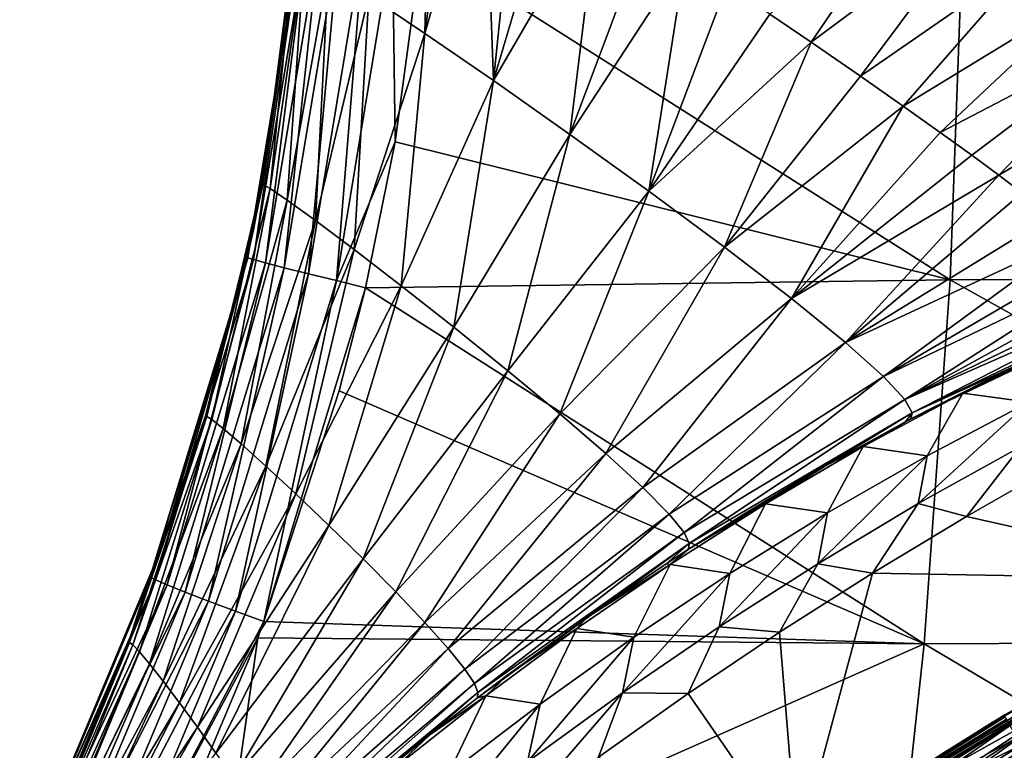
# Model space of a CAD drawing. Header units: metres. Extents: x -109 to 109, y -19 to 107.
# Tile 129 of 256: x -17 to -12, y 40 to 44. Entities that reach past the tile are written whole.
import ezdxf

# ---------------------------------------------------------------- set-up
doc = ezdxf.new("R2010")
doc.units = ezdxf.units.M
doc.layers.add('solid_21_412_310_XXX', color=7, linetype='CONTINUOUS')

msp = doc.modelspace()

# ---------------------------------------------------------------- linework, layer by layer
at = {"layer": 'solid_21_412_310_XXX'}
for points in [[(-15.291954, 43.944187, -68.050545), (-14.997556, 43.745083, -67.437431), (-14.96699, 45.022179, -67.797585)], [(-14.997556, 43.745083, -67.437431), (-14.837162, 44.938744, -67.604195), (-14.96699, 45.022179, -67.797585)], [(-14.997556, 43.745083, -67.437431), (-14.685732, 44.841045, -67.395721), (-14.837162, 44.938744, -67.604195)], [(-14.997556, 43.745083, -67.437431), (-14.637342, 43.496651, -66.804382), (-14.685732, 44.841045, -67.395721)], [(-14.637342, 43.496651, -66.804382), (-14.510669, 44.727566, -67.171143), (-14.685732, 44.841045, -67.395721)], [(-14.637342, 43.496651, -66.804382), (-14.310539, 44.597126, -66.929695), (-14.510669, 44.727566, -67.171143)], [(-14.637342, 43.496651, -66.804382), (-14.08472, 44.449039, -66.670509), (-14.310539, 44.597126, -66.929695)], [(-13.18221, 43.8465, -65.680847), (-12.965136, 43.69846, -65.436249), (-12.378187, 44.562248, -65.740585)], [(-12.965136, 43.69846, -65.436249), (-12.078948, 44.3582, -65.484505), (-12.378187, 44.562248, -65.740585)], [(-14.637342, 43.496651, -66.804382), (-14.235231, 43.213844, -66.155693), (-14.08472, 44.449039, -66.670509)], [(-14.235231, 43.213844, -66.155693), (-13.83329, 44.283005, -66.391907), (-14.08472, 44.449039, -66.670509)], [(-12.965136, 43.69846, -65.436249), (-12.706258, 43.519833, -65.131866), (-12.078948, 44.3582, -65.484505)], [(-12.706258, 43.519833, -65.131866), (-11.787215, 44.157234, -65.215622), (-12.078948, 44.3582, -65.484505)], [(-15.930315, 42.579662, -72.46035), (-15.897853, 42.72084, -72.463684), (-15.645329, 44.283634, -72.649612)], [(-15.928715, 42.564911, -72.619194), (-15.930315, 42.579662, -72.46035), (-15.645329, 44.283634, -72.649612)], [(-15.900296, 42.555218, -72.7724), (-15.928715, 42.564911, -72.619194), (-15.645329, 44.283634, -72.649612)], [(-15.900296, 42.555218, -72.7724), (-15.645329, 44.283634, -72.649612), (-15.614621, 44.279728, -72.801491)], [(-15.836658, 42.537479, -72.909805), (-15.900296, 42.555218, -72.7724), (-15.614621, 44.279728, -72.801491)], [(-15.897853, 42.72084, -72.463684), (-15.661481, 44.187164, -72.49028), (-15.645329, 44.283634, -72.649612)], [(-15.836658, 42.537479, -72.909805), (-15.614621, 44.279728, -72.801491), (-15.548676, 44.27269, -72.937271)], [(-15.737831, 42.511917, -73.020737), (-15.836658, 42.537479, -72.909805), (-15.548676, 44.27269, -72.937271)], [(-15.737831, 42.511917, -73.020737), (-15.548676, 44.27269, -72.937271), (-15.447463, 44.262589, -73.046577)], [(-15.609902, 42.480118, -73.097435), (-15.737831, 42.511917, -73.020737), (-15.447463, 44.262589, -73.046577)], [(-15.609902, 42.480118, -73.097435), (-15.447463, 44.262589, -73.046577), (-15.317032, 44.250034, -73.122009)], [(-15.463743, 42.444668, -73.139473), (-15.609902, 42.480118, -73.097435), (-15.317032, 44.250034, -73.122009)], [(-15.463743, 42.444668, -73.139473), (-15.317032, 44.250034, -73.122009), (-15.168237, 44.236027, -73.163399)], [(-12.166553, 44.278259, -73.395454), (-12.234282, 42.449509, -73.387718), (-15.013668, 44.213524, -73.181114)], [(-14.235231, 43.213844, -66.155693), (-13.627346, 44.146019, -66.16758), (-13.83329, 44.283005, -66.391907)], [(-8.744271, 42.462906, -73.587021), (-12.234282, 42.449509, -73.387718), (-12.166553, 44.278259, -73.395454)], [(-8.696971, 44.285915, -73.596016), (-8.744271, 42.462906, -73.587021), (-12.166553, 44.278259, -73.395454)], [(-15.850465, 42.950665, -69.637817), (-15.683421, 44.194294, -69.670761), (-15.688439, 44.192966, -70.074135)], [(-15.850465, 42.950665, -69.637817), (-15.812098, 42.929443, -69.161003), (-15.683421, 44.194294, -69.670761)], [(-15.850465, 42.950665, -69.637817), (-15.688439, 44.192966, -70.074135), (-15.728223, 43.79253, -70.066383)], [(-15.812098, 42.929443, -69.161003), (-15.631764, 44.165249, -69.182594), (-15.683421, 44.194294, -69.670761)], [(-15.728223, 43.79253, -70.066383), (-15.688439, 44.192966, -70.074135), (-15.661481, 44.187164, -72.49028)], [(-15.463743, 42.444668, -73.139473), (-15.168237, 44.236027, -73.163399), (-15.15362, 43.173962, -73.170021)], [(-15.15362, 43.173962, -73.170021), (-15.168237, 44.236027, -73.163399), (-15.013668, 44.213524, -73.181114)], [(-12.234282, 42.449509, -73.387718), (-15.15362, 43.173962, -73.170021), (-15.013668, 44.213524, -73.181114)], [(-15.728223, 43.79253, -70.066383), (-15.661481, 44.187164, -72.49028), (-15.897853, 42.72084, -72.463684)], [(-15.812098, 42.929443, -69.161003), (-15.722344, 42.868378, -68.628677), (-15.631764, 44.165249, -69.182594)], [(-15.722344, 42.868378, -68.628677), (-15.504784, 44.084717, -68.636322), (-15.631764, 44.165249, -69.182594)], [(-14.235231, 43.213844, -66.155693), (-13.81997, 42.915199, -65.49424), (-13.627346, 44.146019, -66.16758)], [(-13.81997, 42.915199, -65.49424), (-13.409612, 44.000141, -65.930862), (-13.627346, 44.146019, -66.16758)], [(-12.706258, 43.519833, -65.131866), (-12.481164, 43.362278, -64.850449), (-11.787215, 44.157234, -65.215622)], [(-12.481164, 43.362278, -64.850449), (-11.505274, 43.960884, -64.931694), (-11.787215, 44.157234, -65.215622)], [(-15.722344, 42.868378, -68.628677), (-15.57423, 42.760983, -68.049545), (-15.504784, 44.084717, -68.636322)], [(-15.57423, 42.760983, -68.049545), (-15.291954, 43.944187, -68.050545), (-15.504784, 44.084717, -68.636322)], [(-13.81997, 42.915199, -65.49424), (-13.18221, 43.8465, -65.680847), (-13.409612, 44.000141, -65.930862)], [(-15.57423, 42.760983, -68.049545), (-15.37077, 42.608376, -67.432182), (-15.291954, 43.944187, -68.050545)], [(-15.37077, 42.608376, -67.432182), (-14.997556, 43.745083, -67.437431), (-15.291954, 43.944187, -68.050545)], [(-12.481164, 43.362278, -64.850449), (-12.287076, 43.224388, -64.589897), (-11.505274, 43.960884, -64.931694)], [(-12.287076, 43.224388, -64.589897), (-11.235489, 43.770767, -64.630394), (-11.505274, 43.960884, -64.931694)], [(-13.81997, 42.915199, -65.49424), (-12.965136, 43.69846, -65.436249), (-13.18221, 43.8465, -65.680847)], [(-15.854294, 42.96067, -70.050423), (-15.728223, 43.79253, -70.066383), (-15.897853, 42.72084, -72.463684)], [(-15.850465, 42.950665, -69.637817), (-15.728223, 43.79253, -70.066383), (-15.854294, 42.96067, -70.050423)], [(-15.37077, 42.608376, -67.432182), (-15.122723, 42.417667, -66.785225), (-14.997556, 43.745083, -67.437431)], [(-15.122723, 42.417667, -66.785225), (-14.637342, 43.496651, -66.804382), (-14.997556, 43.745083, -67.437431)], [(-12.287076, 43.224388, -64.589897), (-12.120872, 43.104397, -64.348633), (-11.235489, 43.770767, -64.630394)], [(-12.120872, 43.104397, -64.348633), (-11.978281, 42.999664, -64.123779), (-11.235489, 43.770767, -64.630394)], [(-11.978281, 42.999664, -64.123779), (-10.98093, 43.589035, -64.309959), (-11.235489, 43.770767, -64.630394)], [(-13.81997, 42.915199, -65.49424), (-13.421824, 42.620743, -64.823135), (-12.965136, 43.69846, -65.436249)], [(-13.421824, 42.620743, -64.823135), (-12.706258, 43.519833, -65.131866), (-12.965136, 43.69846, -65.436249)], [(-11.978281, 42.999664, -64.123779), (-11.854771, 42.907223, -63.911083), (-10.98093, 43.589035, -64.309959)], [(-13.421824, 42.620743, -64.823135), (-12.481164, 43.362278, -64.850449), (-12.706258, 43.519833, -65.131866)], [(-15.122723, 42.417667, -66.785225), (-14.846358, 42.200325, -66.117538), (-14.637342, 43.496651, -66.804382)], [(-14.846358, 42.200325, -66.117538), (-14.235231, 43.213844, -66.155693), (-14.637342, 43.496651, -66.804382)], [(-13.421824, 42.620743, -64.823135), (-13.069246, 42.349865, -64.147377), (-12.481164, 43.362278, -64.850449)], [(-13.069246, 42.349865, -64.147377), (-12.287076, 43.224388, -64.589897), (-12.481164, 43.362278, -64.850449)], [(-14.846358, 42.200325, -66.117538), (-14.561212, 41.970547, -65.43837), (-14.235231, 43.213844, -66.155693)], [(-14.561212, 41.970547, -65.43837), (-13.81997, 42.915199, -65.49424), (-14.235231, 43.213844, -66.155693)], [(-13.069246, 42.349865, -64.147377), (-12.120872, 43.104397, -64.348633), (-12.287076, 43.224388, -64.589897)], [(-15.310138, 42.407288, -73.157349), (-15.463743, 42.444668, -73.139473), (-15.15362, 43.173962, -73.170021)], [(-12.234282, 42.449509, -73.387718), (-15.310138, 42.407288, -73.157349), (-15.15362, 43.173962, -73.170021)], [(-13.069246, 42.349865, -64.147377), (-11.978281, 42.999664, -64.123779), (-12.120872, 43.104397, -64.348633)], [(-16.146042, 41.730053, -69.599571), (-15.854294, 42.96067, -70.050423), (-15.874352, 42.85664, -70.048477)], [(-16.146042, 41.730053, -69.599571), (-15.850465, 42.950665, -69.637817), (-15.854294, 42.96067, -70.050423)], [(-16.146042, 41.730053, -69.599571), (-16.118731, 41.714085, -69.123619), (-15.850465, 42.950665, -69.637817)], [(-16.118731, 41.714085, -69.123619), (-15.812098, 42.929443, -69.161003), (-15.850465, 42.950665, -69.637817)], [(-15.874352, 42.85664, -70.048477), (-15.854294, 42.96067, -70.050423), (-15.897853, 42.72084, -72.463684)], [(-13.069246, 42.349865, -64.147377), (-12.785566, 42.119202, -63.475552), (-11.978281, 42.999664, -64.123779)], [(-12.785566, 42.119202, -63.475552), (-11.854771, 42.907223, -63.911083), (-11.978281, 42.999664, -64.123779)], [(-16.118731, 41.714085, -69.123619), (-16.059509, 41.667477, -68.597916), (-15.812098, 42.929443, -69.161003)], [(-16.059509, 41.667477, -68.597916), (-15.722344, 42.868378, -68.628677), (-15.812098, 42.929443, -69.161003)], [(-14.561212, 41.970547, -65.43837), (-14.287846, 41.743652, -64.757492), (-13.81997, 42.915199, -65.49424)], [(-14.287846, 41.743652, -64.757492), (-13.421824, 42.620743, -64.823135), (-13.81997, 42.915199, -65.49424)], [(-12.785566, 42.119202, -63.475552), (-11.697564, 42.786449, -63.606945), (-11.854771, 42.907223, -63.911083)], [(-16.150043, 41.73793, -70.028214), (-15.874352, 42.85664, -70.048477), (-15.930315, 42.579662, -72.46035)], [(-16.146042, 41.730053, -69.599571), (-15.874352, 42.85664, -70.048477), (-16.150043, 41.73793, -70.028214)], [(-16.059509, 41.667477, -68.597916), (-15.964144, 41.585358, -68.02459), (-15.722344, 42.868378, -68.628677)], [(-15.964144, 41.585358, -68.02459), (-15.57423, 42.760983, -68.049545), (-15.722344, 42.868378, -68.628677)], [(-15.874352, 42.85664, -70.048477), (-15.897853, 42.72084, -72.463684), (-15.930315, 42.579662, -72.46035)], [(-15.964144, 41.585358, -68.02459), (-15.834564, 41.468639, -67.409424), (-15.57423, 42.760983, -68.049545)], [(-15.834564, 41.468639, -67.409424), (-15.37077, 42.608376, -67.432182), (-15.57423, 42.760983, -68.049545)], [(-12.785566, 42.119202, -63.475552), (-11.568384, 42.683582, -63.315701), (-11.697564, 42.786449, -63.606945)], [(-12.785566, 42.119202, -63.475552), (-12.585659, 41.940525, -62.821461), (-11.568384, 42.683582, -63.315701)], [(-12.585659, 41.940525, -62.821461), (-11.462622, 42.595604, -63.032528), (-11.568384, 42.683582, -63.315701)], [(-15.834564, 41.468639, -67.409424), (-15.677482, 41.322781, -66.761131), (-15.37077, 42.608376, -67.432182)], [(-15.677482, 41.322781, -66.761131), (-15.122723, 42.417667, -66.785225), (-15.37077, 42.608376, -67.432182)], [(-14.287846, 41.743652, -64.757492), (-14.045608, 41.534435, -64.085411), (-13.421824, 42.620743, -64.823135)], [(-14.045608, 41.534435, -64.085411), (-13.069246, 42.349865, -64.147377), (-13.421824, 42.620743, -64.823135)], [(-12.585659, 41.940525, -62.821461), (-11.377606, 42.520695, -62.755253), (-11.462622, 42.595604, -63.032528)], [(-16.441132, 40.885181, -72.571411), (-16.430607, 40.926029, -72.412766), (-15.928715, 42.564911, -72.619194)], [(-16.415096, 40.870903, -72.72554), (-16.441132, 40.885181, -72.571411), (-15.928715, 42.564911, -72.619194)], [(-16.430607, 40.926029, -72.412766), (-16.343693, 41.169876, -72.4207), (-15.928715, 42.564911, -72.619194)], [(-16.415096, 40.870903, -72.72554), (-15.928715, 42.564911, -72.619194), (-15.900296, 42.555218, -72.7724)], [(-16.354511, 40.844406, -72.864014), (-16.415096, 40.870903, -72.72554), (-15.900296, 42.555218, -72.7724)], [(-16.354511, 40.844406, -72.864014), (-15.900296, 42.555218, -72.7724), (-15.836658, 42.537479, -72.909805)], [(-16.25942, 40.806046, -72.975937), (-16.354511, 40.844406, -72.864014), (-15.836658, 42.537479, -72.909805)], [(-16.343693, 41.169876, -72.4207), (-15.930315, 42.579662, -72.46035), (-15.928715, 42.564911, -72.619194)], [(-16.150043, 41.73793, -70.028214), (-15.930315, 42.579662, -72.46035), (-16.343693, 41.169876, -72.4207)], [(-16.25942, 40.806046, -72.975937), (-15.836658, 42.537479, -72.909805), (-15.737831, 42.511917, -73.020737)], [(-16.135803, 40.758255, -73.053291), (-16.25942, 40.806046, -72.975937), (-15.737831, 42.511917, -73.020737)], [(-16.135803, 40.758255, -73.053291), (-15.737831, 42.511917, -73.020737), (-15.609902, 42.480118, -73.097435)], [(-12.585659, 41.940525, -62.821461), (-12.472627, 41.818638, -62.205818), (-11.377606, 42.520695, -62.755253)], [(-12.472627, 41.818638, -62.205818), (-11.311996, 42.458157, -62.484341), (-11.377606, 42.520695, -62.755253)], [(-15.994329, 40.704975, -73.095505), (-16.135803, 40.758255, -73.053291), (-15.609902, 42.480118, -73.097435)], [(-15.994329, 40.704975, -73.095505), (-15.609902, 42.480118, -73.097435), (-15.463743, 42.444668, -73.139473)], [(-15.844605, 40.65062, -73.113274), (-15.994329, 40.704975, -73.095505), (-15.463743, 42.444668, -73.139473)], [(-15.844605, 40.65062, -73.113274), (-15.463743, 42.444668, -73.139473), (-15.310138, 42.407288, -73.157349)], [(-12.234282, 42.449509, -73.387718), (-12.371489, 40.533497, -73.373886), (-15.310138, 42.407288, -73.157349)], [(-12.472627, 41.818638, -62.205818), (-11.264183, 42.406696, -62.219448), (-11.311996, 42.458157, -62.484341)], [(-8.83966, 40.549294, -73.57373), (-12.371489, 40.533497, -73.373886), (-12.234282, 42.449509, -73.387718)], [(-8.744271, 42.462906, -73.587021), (-8.83966, 40.549294, -73.57373), (-12.234282, 42.449509, -73.387718)], [(-15.844605, 40.65062, -73.113274), (-15.310138, 42.407288, -73.157349), (-15.448932, 41.865139, -73.145988)], [(-15.677482, 41.322781, -66.761131), (-15.503009, 41.15654, -66.090576), (-15.122723, 42.417667, -66.785225)], [(-15.503009, 41.15654, -66.090576), (-14.846358, 42.200325, -66.117538), (-15.122723, 42.417667, -66.785225)], [(-12.371489, 40.533497, -73.373886), (-15.448932, 41.865139, -73.145988), (-15.310138, 42.407288, -73.157349)], [(-12.472627, 41.818638, -62.205818), (-11.232021, 42.363953, -61.950253), (-11.264183, 42.406696, -62.219448)], [(-14.045608, 41.534435, -64.085411), (-13.850391, 41.355568, -63.433479), (-13.069246, 42.349865, -64.147377)], [(-13.850391, 41.355568, -63.433479), (-12.785566, 42.119202, -63.475552), (-13.069246, 42.349865, -64.147377)], [(-12.472627, 41.818638, -62.205818), (-12.434478, 41.749245, -61.657898), (-11.232021, 42.363953, -61.950253)], [(-12.434478, 41.749245, -61.657898), (-11.21463, 42.328941, -61.665184), (-11.232021, 42.363953, -61.950253)], [(-12.434478, 41.749245, -61.657898), (-11.212085, 42.30479, -61.386341), (-11.21463, 42.328941, -61.665184)], [(-11.212085, 42.30479, -61.386341), (-12.440517, 41.716999, -61.217186), (-12.050738, 41.915077, -61.19091)], [(-12.434478, 41.749245, -61.657898), (-12.440517, 41.716999, -61.217186), (-11.212085, 42.30479, -61.386341)], [(-11.212085, 42.30479, -61.386341), (-12.050738, 41.915077, -61.19091), (-11.634001, 42.11084, -61.162701)], [(-15.503009, 41.15654, -66.090576), (-15.323272, 40.98074, -65.410065), (-14.846358, 42.200325, -66.117538)], [(-15.323272, 40.98074, -65.410065), (-14.561212, 41.970547, -65.43837), (-14.846358, 42.200325, -66.117538)], [(-13.850391, 41.355568, -63.433479), (-13.712395, 41.215942, -62.814087), (-12.785566, 42.119202, -63.475552)], [(-13.712395, 41.215942, -62.814087), (-12.585659, 41.940525, -62.821461), (-12.785566, 42.119202, -63.475552)], [(-11.632656, 42.110466, -60.603775), (-12.167284, 41.851994, -60.603779), (-11.820006, 41.804516, -54.777924)], [(-12.050738, 41.915077, -61.19091), (-12.167284, 41.851994, -60.603779), (-11.632656, 42.110466, -60.603775)], [(-11.634001, 42.11084, -61.162701), (-12.050738, 41.915077, -61.19091), (-11.632656, 42.110466, -60.603775)], [(-15.323272, 40.98074, -65.410065), (-15.151031, 40.807011, -64.73259), (-14.561212, 41.970547, -65.43837)], [(-15.151031, 40.807011, -64.73259), (-14.287846, 41.743652, -64.757492), (-14.561212, 41.970547, -65.43837)], [(-13.712395, 41.215942, -62.814087), (-13.633882, 41.119083, -62.240826), (-12.585659, 41.940525, -62.821461)], [(-13.633882, 41.119083, -62.240826), (-12.472627, 41.818638, -62.205818), (-12.585659, 41.940525, -62.821461)], [(-12.050738, 41.915077, -61.19091), (-12.440517, 41.716999, -61.217186), (-12.167284, 41.851994, -60.603779)], [(-12.371489, 40.533497, -73.373886), (-15.844605, 40.65062, -73.113274), (-15.448932, 41.865139, -73.145988)], [(-13.633882, 41.119083, -62.240826), (-13.606937, 41.061493, -61.728642), (-12.472627, 41.818638, -62.205818)], [(-13.606937, 41.061493, -61.728642), (-12.434478, 41.749245, -61.657898), (-12.472627, 41.818638, -62.205818)], [(-12.167284, 41.851994, -60.603779), (-12.691482, 41.571728, -60.603786), (-12.354621, 41.523113, -54.777927)], [(-12.469505, 41.701675, -61.219131), (-12.691482, 41.571728, -60.603786), (-12.167284, 41.851994, -60.603779)], [(-12.440517, 41.716999, -61.217186), (-12.469505, 41.701675, -61.219131), (-12.167284, 41.851994, -60.603779)], [(-12.167284, 41.851994, -60.603779), (-12.354621, 41.523113, -54.777927), (-11.820006, 41.804516, -54.777924)], [(-11.820006, 41.804516, -54.777924), (-12.40155, 41.271446, -48.952072), (-11.863814, 41.570957, -48.952072)], [(-11.820006, 41.804516, -54.777924), (-12.354621, 41.523113, -54.777927), (-12.40155, 41.271446, -48.952072)], [(-16.552252, 40.540852, -69.562065), (-16.150043, 41.73793, -70.028214), (-16.182039, 41.630829, -70.026344)], [(-16.552252, 40.540852, -69.562065), (-16.146042, 41.730053, -69.599571), (-16.150043, 41.73793, -70.028214)], [(-16.552252, 40.540852, -69.562065), (-16.534313, 40.528397, -69.08197), (-16.146042, 41.730053, -69.599571)], [(-16.534313, 40.528397, -69.08197), (-16.118731, 41.714085, -69.123619), (-16.146042, 41.730053, -69.599571)], [(-16.534313, 40.528397, -69.08197), (-16.499704, 40.492062, -68.558754), (-16.118731, 41.714085, -69.123619)], [(-16.499704, 40.492062, -68.558754), (-16.059509, 41.667477, -68.597916), (-16.118731, 41.714085, -69.123619)], [(-16.182039, 41.630829, -70.026344), (-16.150043, 41.73793, -70.028214), (-16.343693, 41.169876, -72.4207)], [(-15.151031, 40.807011, -64.73259), (-14.9983, 40.646568, -64.071106), (-14.287846, 41.743652, -64.757492)], [(-14.9983, 40.646568, -64.071106), (-14.045608, 41.534435, -64.085411), (-14.287846, 41.743652, -64.757492)], [(-12.434478, 41.749245, -61.657898), (-13.610504, 41.031517, -61.293938), (-13.310318, 41.2206, -61.274704)], [(-13.606937, 41.061493, -61.728642), (-13.610504, 41.031517, -61.293938), (-12.434478, 41.749245, -61.657898)], [(-12.434478, 41.749245, -61.657898), (-13.310318, 41.2206, -61.274704), (-12.88995, 41.46999, -61.247166)], [(-12.434478, 41.749245, -61.657898), (-12.88995, 41.46999, -61.247166), (-12.469505, 41.701675, -61.219131)], [(-12.434478, 41.749245, -61.657898), (-12.469505, 41.701675, -61.219131), (-12.440517, 41.716999, -61.217186)], [(-16.499704, 40.492062, -68.558754), (-16.44626, 40.428139, -67.990463), (-16.059509, 41.667477, -68.597916)], [(-16.44626, 40.428139, -67.990463), (-15.964144, 41.585358, -68.02459), (-16.059509, 41.667477, -68.597916)], [(-12.469505, 41.701675, -61.219131), (-12.88995, 41.46999, -61.247166), (-12.691482, 41.571728, -60.603786)], [(-16.552252, 40.540852, -69.562065), (-16.182039, 41.630829, -70.026344), (-16.546263, 40.573536, -70.008469)], [(-16.546263, 40.573536, -70.008469), (-16.182039, 41.630829, -70.026344), (-16.430607, 40.926029, -72.412766)], [(-16.182039, 41.630829, -70.026344), (-16.343693, 41.169876, -72.4207), (-16.430607, 40.926029, -72.412766)], [(-16.44626, 40.428139, -67.990463), (-16.375025, 40.337387, -67.380798), (-15.964144, 41.585358, -68.02459)], [(-16.375025, 40.337387, -67.380798), (-15.834564, 41.468639, -67.409424), (-15.964144, 41.585358, -68.02459)], [(-12.691482, 41.571728, -60.603786), (-13.204939, 41.271, -60.60379), (-12.879396, 41.22266, -54.777931)], [(-12.88995, 41.46999, -61.247166), (-13.204939, 41.271, -60.60379), (-12.691482, 41.571728, -60.603786)], [(-12.691482, 41.571728, -60.603786), (-12.879396, 41.22266, -54.777931), (-12.354621, 41.523113, -54.777927)], [(-12.147664, 41.20438, -43.132038), (-11.863814, 41.570957, -48.952072), (-12.40155, 41.271446, -48.952072)], [(-12.147664, 41.20438, -43.132038), (-11.644849, 41.491371, -43.132038), (-11.863814, 41.570957, -48.952072)], [(-14.9983, 40.646568, -64.071106), (-14.874959, 40.508961, -63.437782), (-14.045608, 41.534435, -64.085411)], [(-14.874959, 40.508961, -63.437782), (-13.850391, 41.355568, -63.433479), (-14.045608, 41.534435, -64.085411)], [(-12.354621, 41.523113, -54.777927), (-12.930111, 40.955341, -48.952076), (-12.40155, 41.271446, -48.952072)], [(-12.354621, 41.523113, -54.777927), (-12.879396, 41.22266, -54.777931), (-12.930111, 40.955341, -48.952076)], [(-16.375025, 40.337387, -67.380798), (-16.289543, 40.224083, -66.7379), (-15.834564, 41.468639, -67.409424)], [(-16.289543, 40.224083, -66.7379), (-15.677482, 41.322781, -66.761131), (-15.834564, 41.468639, -67.409424)], [(-12.88995, 41.46999, -61.247166), (-13.310318, 41.2206, -61.274704), (-13.204939, 41.271, -60.60379)], [(-10.665292, 40.870621, -43.132038), (-11.644849, 41.491371, -43.132038), (-12.147664, 41.20438, -43.132038)], [(-14.874959, 40.508961, -63.437782), (-14.787376, 40.400829, -62.843246), (-13.850391, 41.355568, -63.433479)], [(-14.787376, 40.400829, -62.843246), (-13.712395, 41.215942, -62.814087), (-13.850391, 41.355568, -63.433479)], [(-16.289543, 40.224083, -66.7379), (-16.195126, 40.095028, -66.073105), (-15.677482, 41.322781, -66.761131)], [(-16.195126, 40.095028, -66.073105), (-15.503009, 41.15654, -66.090576), (-15.677482, 41.322781, -66.761131)], [(-13.204939, 41.271, -60.60379), (-13.707362, 40.951164, -60.603798), (-13.394013, 40.904125, -54.777935)], [(-13.610504, 41.031517, -61.293938), (-13.707362, 40.951164, -60.603798), (-13.204939, 41.271, -60.60379)], [(-13.310318, 41.2206, -61.274704), (-13.610504, 41.031517, -61.293938), (-13.204939, 41.271, -60.60379)], [(-13.204939, 41.271, -60.60379), (-13.394013, 40.904125, -54.777935), (-12.879396, 41.22266, -54.777931)], [(-12.643347, 40.90538, -43.132038), (-12.40155, 41.271446, -48.952072), (-12.930111, 40.955341, -48.952076)], [(-12.643347, 40.90538, -43.132038), (-12.147664, 41.20438, -43.132038), (-12.40155, 41.271446, -48.952072)], [(-14.787376, 40.400829, -62.843246), (-14.737021, 40.324657, -62.295876), (-13.712395, 41.215942, -62.814087)], [(-14.737021, 40.324657, -62.295876), (-13.633882, 41.119083, -62.240826), (-13.712395, 41.215942, -62.814087)], [(-12.879396, 41.22266, -54.777931), (-13.449156, 40.623249, -48.952076), (-12.930111, 40.955341, -48.952076)], [(-12.879396, 41.22266, -54.777931), (-13.394013, 40.904125, -54.777935), (-13.449156, 40.623249, -48.952076)], [(-10.665292, 40.870621, -43.132038), (-12.147664, 41.20438, -43.132038), (-12.643347, 40.90538, -43.132038)], [(-16.195126, 40.095028, -66.073105), (-16.098139, 39.958607, -65.39975), (-15.503009, 41.15654, -66.090576)], [(-16.098139, 39.958607, -65.39975), (-15.323272, 40.98074, -65.410065), (-15.503009, 41.15654, -66.090576)], [(-14.737021, 40.324657, -62.295876), (-14.719089, 40.277554, -61.801033), (-13.633882, 41.119083, -62.240826)], [(-14.719089, 40.277554, -61.801033), (-13.606937, 41.061493, -61.728642), (-13.633882, 41.119083, -62.240826)], [(-13.606937, 41.061493, -61.728642), (-14.720438, 40.250484, -61.360306), (-14.560901, 40.370926, -61.351307)], [(-14.719089, 40.277554, -61.801033), (-14.720438, 40.250484, -61.360306), (-13.606937, 41.061493, -61.728642)], [(-13.606937, 41.061493, -61.728642), (-14.560901, 40.370926, -61.351307), (-14.146662, 40.670628, -61.327053)], [(-13.606937, 41.061493, -61.728642), (-14.146662, 40.670628, -61.327053), (-13.729218, 40.954185, -61.301422)], [(-13.606937, 41.061493, -61.728642), (-13.729218, 40.954185, -61.301422), (-13.610504, 41.031517, -61.293938)], [(-13.610504, 41.031517, -61.293938), (-13.729218, 40.954185, -61.301422), (-13.707362, 40.951164, -60.603798)], [(-16.098139, 39.958607, -65.39975), (-16.00527, 39.823811, -64.731911), (-15.323272, 40.98074, -65.410065)], [(-16.00527, 39.823811, -64.731911), (-15.151031, 40.807011, -64.73259), (-15.323272, 40.98074, -65.410065)], [(-13.707362, 40.951164, -60.603798), (-14.198457, 40.613586, -60.603802), (-13.898159, 40.568493, -54.777939)], [(-14.146662, 40.670628, -61.327053), (-14.198457, 40.613586, -60.603802), (-13.707362, 40.951164, -60.603798)], [(-13.729218, 40.954185, -61.301422), (-14.146662, 40.670628, -61.327053), (-13.707362, 40.951164, -60.603798)], [(-13.707362, 40.951164, -60.603798), (-13.898159, 40.568493, -54.777939), (-13.394013, 40.904125, -54.777935)], [(-13.131654, 40.594509, -43.132038), (-12.930111, 40.955341, -48.952076), (-13.449156, 40.623249, -48.952076)], [(-13.131654, 40.594509, -43.132038), (-12.643347, 40.90538, -43.132038), (-12.930111, 40.955341, -48.952076)], [(-17.129898, 39.257099, -72.351616), (-16.430607, 40.926029, -72.412766), (-16.441132, 40.885181, -72.571411)], [(-16.546263, 40.573536, -70.008469), (-16.430607, 40.926029, -72.412766), (-17.129898, 39.257099, -72.351616)], [(-17.129581, 39.247765, -72.511703), (-17.129898, 39.257099, -72.351616), (-16.441132, 40.885181, -72.571411)], [(-17.129581, 39.247765, -72.511703), (-16.441132, 40.885181, -72.571411), (-16.415096, 40.870903, -72.72554)], [(-13.394013, 40.904125, -54.777935), (-13.95835, 40.275776, -48.95208), (-13.449156, 40.623249, -48.952076)], [(-13.394013, 40.904125, -54.777935), (-13.898159, 40.568493, -54.777939), (-13.95835, 40.275776, -48.95208)], [(-13.038185, 39.439377, -43.132038), (-12.643347, 40.90538, -43.132038), (-13.131654, 40.594509, -43.132038)], [(-13.038185, 39.439377, -43.132038), (-10.665292, 40.870621, -43.132038), (-12.643347, 40.90538, -43.132038)], [(-11.94958, 40.157894, 5.699883), (-11.949582, 40.157894, 9.474461), (-10.584968, 40.925293, 9.481631)], [(-11.948912, 40.15649, 10.125662), (-10.584968, 40.925293, 9.481631), (-11.949582, 40.157894, 9.474461)], [(-11.949578, 40.157898, 1.419248), (-11.94958, 40.157894, 5.699883), (-10.584968, 40.925293, 9.481631)], [(-11.949579, 40.157898, -2.861386), (-11.949578, 40.157898, -0.97193), (-10.584968, 40.925293, 9.481631)], [(-11.949579, 40.157898, -7.142021), (-11.949579, 40.157898, -2.861386), (-10.584968, 40.925293, 9.481631)], [(-11.949579, 40.157898, -11.418321), (-11.949579, 40.157898, -7.142021), (-10.584968, 40.925293, 9.481631)], [(-11.94941, 40.158001, -12.622607), (-11.949579, 40.157898, -11.418321), (-10.584968, 40.925293, 9.481631)], [(-11.949578, 40.157898, -0.97193), (-11.949578, 40.157898, 1.419248), (-10.584968, 40.925293, 9.481631)], [(-10.688626, 40.871223, -39.132038), (-11.94941, 40.158001, -12.622607), (-10.584968, 40.925293, 9.481631)], [(-17.105303, 39.23032, -72.666275), (-17.129581, 39.247765, -72.511703), (-16.415096, 40.870903, -72.72554)], [(-17.105303, 39.23032, -72.666275), (-16.415096, 40.870903, -72.72554), (-16.354511, 40.844406, -72.864014)], [(-17.047377, 39.197701, -72.805199), (-17.105303, 39.23032, -72.666275), (-16.354511, 40.844406, -72.864014)], [(-17.047377, 39.197701, -72.805199), (-16.354511, 40.844406, -72.864014), (-16.25942, 40.806046, -72.975937)], [(-10.688626, 40.871223, -39.132038), (-13.065482, 39.434364, -39.132038), (-12.074691, 40.081276, -18.284634)], [(-11.487758, 40.403126, -39.286549), (-13.065482, 39.434364, -39.132038), (-10.688626, 40.871223, -39.132038)], [(-11.425739, 40.339844, -43.148811), (-10.665292, 40.870621, -43.132038), (-13.038185, 39.439377, -43.132038)], [(-10.688626, 40.871223, -39.132038), (-12.074691, 40.081276, -18.284634), (-12.021311, 40.114101, -17.128347)], [(-10.688626, 40.871223, -39.132038), (-12.021311, 40.114101, -17.128347), (-11.983519, 40.137218, -15.864256)], [(-10.688626, 40.871223, -39.132038), (-11.983519, 40.137218, -15.864256), (-11.965143, 40.148426, -14.845167)], [(-10.688626, 40.871223, -39.132038), (-11.965143, 40.148426, -14.845167), (-11.954764, 40.154743, -13.764946)], [(-10.688626, 40.871223, -39.132038), (-11.954764, 40.154743, -13.764946), (-11.94941, 40.158001, -12.622607)], [(-16.955843, 39.15036, -72.917458), (-17.047377, 39.197701, -72.805199), (-16.25942, 40.806046, -72.975937)], [(-16.955843, 39.15036, -72.917458), (-16.25942, 40.806046, -72.975937), (-16.135803, 40.758255, -73.053291)], [(-16.00527, 39.823811, -64.731911), (-15.922819, 39.699268, -64.083183), (-15.151031, 40.807011, -64.73259)], [(-15.922819, 39.699268, -64.083183), (-14.9983, 40.646568, -64.071106), (-15.151031, 40.807011, -64.73259)], [(-16.836521, 39.091347, -72.994904), (-16.955843, 39.15036, -72.917458), (-16.135803, 40.758255, -73.053291)], [(-16.836521, 39.091347, -72.994904), (-16.135803, 40.758255, -73.053291), (-15.994329, 40.704975, -73.095505)], [(-16.699802, 39.025558, -73.036911), (-16.836521, 39.091347, -72.994904), (-15.994329, 40.704975, -73.095505)], [(-16.699802, 39.025558, -73.036911), (-15.994329, 40.704975, -73.095505), (-15.844605, 40.65062, -73.113274)], [(-14.146662, 40.670628, -61.327053), (-14.560901, 40.370926, -61.351307), (-14.198457, 40.613586, -60.603802)], [(-16.699802, 39.025558, -73.036911), (-15.844605, 40.65062, -73.113274), (-15.876538, 40.565674, -73.110619)], [(-15.922819, 39.699268, -64.083183), (-15.855962, 39.5923, -63.465454), (-14.9983, 40.646568, -64.071106)], [(-12.371489, 40.533497, -73.373886), (-15.876538, 40.565674, -73.110619), (-15.844605, 40.65062, -73.113274)], [(-15.855962, 39.5923, -63.465454), (-14.874959, 40.508961, -63.437782), (-14.9983, 40.646568, -64.071106)], [(-13.612347, 40.271942, -43.132038), (-13.449156, 40.623249, -48.952076), (-13.95835, 40.275776, -48.95208)], [(-13.612347, 40.271942, -43.132038), (-13.131654, 40.594509, -43.132038), (-13.449156, 40.623249, -48.952076)], [(-16.717165, 40.145184, -70.001579), (-16.546263, 40.573536, -70.008469), (-17.129898, 39.257099, -72.351616)], [(-17.044441, 39.383904, -69.530861), (-16.546263, 40.573536, -70.008469), (-16.717165, 40.145184, -70.001579)], [(-17.044441, 39.383904, -69.530861), (-16.552252, 40.540852, -69.562065), (-16.546263, 40.573536, -70.008469)], [(-16.52446, 39.024429, -73.056755), (-16.699802, 39.025558, -73.036911), (-15.876538, 40.565674, -73.110619)], [(-16.116375, 38.871902, -73.090889), (-16.52446, 39.024429, -73.056755), (-15.876538, 40.565674, -73.110619)], [(-12.371489, 40.533497, -73.373886), (-16.116375, 38.871902, -73.090889), (-15.876538, 40.565674, -73.110619)], [(-14.198457, 40.613586, -60.603802), (-14.67793, 40.259613, -60.603809), (-14.391521, 40.216751, -54.777943)], [(-14.560901, 40.370926, -61.351307), (-14.67793, 40.259613, -60.603809), (-14.198457, 40.613586, -60.603802)], [(-13.898159, 40.568493, -54.777939), (-14.457362, 39.913544, -48.95208), (-13.95835, 40.275776, -48.95208)], [(-13.898159, 40.568493, -54.777939), (-14.391521, 40.216751, -54.777943), (-14.457362, 39.913544, -48.95208)], [(-14.198457, 40.613586, -60.603802), (-14.391521, 40.216751, -54.777943), (-13.898159, 40.568493, -54.777939)], [(-13.038185, 39.439377, -43.132038), (-13.131654, 40.594509, -43.132038), (-13.612347, 40.271942, -43.132038)], [(-11.34841, 40.205605, -43.272125), (-12.872187, 39.198772, -43.364555), (-10.529612, 40.611706, -43.364555)], [(-10.488666, 38.319408, -52.132038), (-10.529612, 40.611706, -43.364555), (-12.872187, 39.198772, -43.364555)], [(-17.044441, 39.383904, -69.530861), (-17.034426, 39.373432, -69.046364), (-16.552252, 40.540852, -69.562065)], [(-17.034426, 39.373432, -69.046364), (-16.534313, 40.528397, -69.08197), (-16.552252, 40.540852, -69.562065)], [(-17.034426, 39.373432, -69.046364), (-17.019238, 39.343472, -68.524117), (-16.534313, 40.528397, -69.08197)], [(-17.019238, 39.343472, -68.524117), (-16.499704, 40.492062, -68.558754), (-16.534313, 40.528397, -69.08197)], [(-12.371489, 40.533497, -73.373886), (-12.587742, 38.517277, -73.35321), (-16.116375, 38.871902, -73.090889)], [(-8.989861, 38.531696, -73.555595), (-12.587742, 38.517277, -73.35321), (-12.371489, 40.533497, -73.373886)], [(-8.83966, 40.549294, -73.57373), (-8.989861, 38.531696, -73.555595), (-12.371489, 40.533497, -73.373886)], [(-17.019238, 39.343472, -68.524117), (-16.998243, 39.291069, -67.959885), (-16.499704, 40.492062, -68.558754)], [(-16.998243, 39.291069, -67.959885), (-16.44626, 40.428139, -67.990463), (-16.499704, 40.492062, -68.558754)], [(-15.855962, 39.5923, -63.465454), (-15.808041, 39.507919, -62.887691), (-14.874959, 40.508961, -63.437782)], [(-15.808041, 39.507919, -62.887691), (-14.787376, 40.400829, -62.843246), (-14.874959, 40.508961, -63.437782)], [(-16.998243, 39.291069, -67.959885), (-16.971809, 39.216908, -67.356026), (-16.44626, 40.428139, -67.990463)], [(-16.971809, 39.216908, -67.356026), (-16.375025, 40.337387, -67.380798), (-16.44626, 40.428139, -67.990463)], [(-10.456635, 40.428303, -39.632038), (-8.728474, 39.054688, -39.632038), (-12.781979, 39.022511, -39.632038)], [(-11.327024, 40.124729, -39.607712), (-10.456635, 40.428303, -39.632038), (-12.781979, 39.022511, -39.632038)], [(-15.808041, 39.507919, -62.887691), (-15.779834, 39.447903, -62.354687), (-14.787376, 40.400829, -62.843246)], [(-15.779834, 39.447903, -62.354687), (-14.737021, 40.324657, -62.295876), (-14.787376, 40.400829, -62.843246)], [(-14.560901, 40.370926, -61.351307), (-14.720438, 40.250484, -61.360306), (-14.67793, 40.259613, -60.603809)], [(-11.487758, 40.403126, -39.286549), (-13.720028, 38.93494, -39.286549), (-13.065482, 39.434364, -39.132038)], [(-13.677563, 38.877899, -39.42606), (-13.720028, 38.93494, -39.286549), (-11.487758, 40.403126, -39.286549)], [(-13.677563, 38.877899, -39.42606), (-11.487758, 40.403126, -39.286549), (-11.452202, 40.341541, -39.42606)], [(-16.971809, 39.216908, -67.356026), (-16.941076, 39.124523, -66.720047), (-16.375025, 40.337387, -67.380798)], [(-16.941076, 39.124523, -66.720047), (-16.289543, 40.224083, -66.7379), (-16.375025, 40.337387, -67.380798)], [(-15.779834, 39.447903, -62.354687), (-15.768838, 39.409794, -61.865852), (-14.737021, 40.324657, -62.295876)], [(-15.768838, 39.409794, -61.865852), (-14.719089, 40.277554, -61.801033), (-14.737021, 40.324657, -62.295876)], [(-13.677563, 38.877899, -39.42606), (-11.452202, 40.341541, -39.42606), (-13.61141, 38.789043, -39.536732)], [(-13.647144, 38.88221, -43.148811), (-11.425739, 40.339844, -43.148811), (-13.038185, 39.439377, -43.132038)], [(-11.38185, 40.263653, -43.197319), (-11.425739, 40.339844, -43.148811), (-13.647144, 38.88221, -43.148811)], [(-11.452202, 40.341541, -39.42606), (-11.396812, 40.245605, -39.536732), (-13.61141, 38.789043, -39.536732)], [(-15.768838, 39.409794, -61.865852), (-15.768504, 39.385994, -61.413967), (-14.719089, 40.277554, -61.801033)], [(-14.719089, 40.277554, -61.801033), (-15.768504, 39.385994, -61.413967), (-15.377285, 39.724041, -61.39513)], [(-14.719089, 40.277554, -61.801033), (-15.377285, 39.724041, -61.39513), (-14.971316, 40.055302, -61.374043)], [(-14.67793, 40.259613, -60.603809), (-15.14552, 39.890266, -60.603813), (-14.873788, 39.849873, -54.777946)], [(-14.971316, 40.055302, -61.374043), (-15.14552, 39.890266, -60.603813), (-14.67793, 40.259613, -60.603809)], [(-14.719089, 40.277554, -61.801033), (-14.971316, 40.055302, -61.374043), (-14.720438, 40.250484, -61.360306)], [(-14.720438, 40.250484, -61.360306), (-14.971316, 40.055302, -61.374043), (-14.67793, 40.259613, -60.603809)], [(-14.67793, 40.259613, -60.603809), (-14.873788, 39.849873, -54.777946), (-14.391521, 40.216751, -54.777943)], [(-14.549887, 39.592392, -43.132038), (-13.95835, 40.275776, -48.95208), (-14.457362, 39.913544, -48.95208)], [(-14.549887, 39.592392, -43.132038), (-14.085166, 39.937855, -43.132038), (-13.95835, 40.275776, -48.95208)], [(-14.085166, 39.937855, -43.132038), (-13.612347, 40.271942, -43.132038), (-13.95835, 40.275776, -48.95208)], [(-13.038185, 39.439377, -43.132038), (-13.612347, 40.271942, -43.132038), (-14.085166, 39.937855, -43.132038)], [(-11.38185, 40.263653, -43.197319), (-13.647144, 38.88221, -43.148811), (-13.594722, 38.811619, -43.197319)], [(-11.38185, 40.263653, -43.197319), (-13.594722, 38.811619, -43.197319), (-11.34841, 40.205605, -43.272125)], [(-16.941076, 39.124523, -66.720047), (-16.90773, 39.019508, -66.063095), (-16.289543, 40.224083, -66.7379)], [(-16.90773, 39.019508, -66.063095), (-16.195126, 40.095028, -66.073105), (-16.289543, 40.224083, -66.7379)], [(-14.391521, 40.216751, -54.777943), (-14.945859, 39.537159, -48.952084), (-14.457362, 39.913544, -48.95208)], [(-14.391521, 40.216751, -54.777943), (-14.873788, 39.849873, -54.777946), (-14.945859, 39.537159, -48.952084)], [(-13.61141, 38.789043, -39.536732), (-11.396812, 40.245605, -39.536732), (-13.52806, 38.677086, -39.607712)], [(-13.594722, 38.811619, -43.197319), (-13.55478, 38.757835, -43.272125), (-11.34841, 40.205605, -43.272125)], [(-11.34841, 40.205605, -43.272125), (-13.55478, 38.757835, -43.272125), (-12.872187, 39.198772, -43.364555)], [(-11.396812, 40.245605, -39.536732), (-11.327024, 40.124729, -39.607712), (-13.52806, 38.677086, -39.607712)], [(-13.633842, 39.081348, -7.143079), (-11.949579, 40.157898, -2.861386), (-11.949579, 40.157898, -7.142021)], [(-13.631618, 39.0839, -2.862807), (-11.949579, 40.157898, -2.861386), (-13.633842, 39.081348, -7.143079)], [(-13.633842, 39.081348, -7.143079), (-11.949579, 40.157898, -7.142021), (-13.486936, 39.175167, -11.41608)], [(-13.632885, 39.082722, 5.697764), (-11.949582, 40.157894, 9.474461), (-11.94958, 40.157894, 5.699883)], [(-12.511588, 39.807434, 9.471646), (-11.949582, 40.157894, 9.474461), (-13.632885, 39.082722, 5.697764)], [(-13.631225, 39.084446, 1.41748), (-13.632885, 39.082722, 5.697764), (-11.94958, 40.157894, 5.699883)], [(-13.631618, 39.0839, -2.862807), (-11.949578, 40.157898, 1.419248), (-11.949578, 40.157898, -0.97193)], [(-13.631225, 39.084446, 1.41748), (-11.949578, 40.157898, 1.419248), (-13.631618, 39.0839, -2.862807)], [(-13.631618, 39.0839, -2.862807), (-11.949578, 40.157898, -0.97193), (-11.949579, 40.157898, -2.861386)], [(-13.631225, 39.084446, 1.41748), (-11.94958, 40.157894, 5.699883), (-11.949578, 40.157898, 1.419248)], [(-13.496011, 39.166019, -14.024402), (-11.954764, 40.154743, -13.764946), (-11.965143, 40.148426, -14.845167)], [(-13.496011, 39.166019, -14.024402), (-13.491884, 39.170555, -12.720201), (-11.954764, 40.154743, -13.764946)], [(-13.491884, 39.170555, -12.720201), (-11.94941, 40.158001, -12.622607), (-11.954764, 40.154743, -13.764946)], [(-13.491884, 39.170555, -12.720201), (-13.486936, 39.175167, -11.41608), (-11.94941, 40.158001, -12.622607)], [(-12.931056, 39.537369, -11.417574), (-11.94941, 40.158001, -12.622607), (-13.486936, 39.175167, -11.41608)], [(-12.931056, 39.537369, -11.417574), (-13.486936, 39.175167, -11.41608), (-11.949579, 40.157898, -7.142021)], [(-12.931056, 39.537369, -11.417574), (-11.949579, 40.157898, -11.418321), (-11.94941, 40.158001, -12.622607)], [(-12.931056, 39.537369, -11.417574), (-11.949579, 40.157898, -7.142021), (-11.949579, 40.157898, -11.418321)], [(-11.948912, 40.15649, 10.125662), (-11.949582, 40.157894, 9.474461), (-12.511588, 39.807434, 9.471646)], [(-11.948912, 40.15649, 10.125662), (-12.511588, 39.807434, 9.471646), (-11.945483, 40.14996, 10.72361)], [(-17.047455, 39.390255, -69.989983), (-16.717165, 40.145184, -70.001579), (-17.129898, 39.257099, -72.351616)], [(-17.044441, 39.383904, -69.530861), (-16.717165, 40.145184, -70.001579), (-17.047455, 39.390255, -69.989983)], [(-13.546172, 39.131252, -16.633698), (-11.983519, 40.137218, -15.864256), (-12.021311, 40.114101, -17.128347)], [(-13.546172, 39.131252, -16.633698), (-13.512032, 39.15416, -15.329045), (-11.983519, 40.137218, -15.864256)], [(-13.546172, 39.131252, -16.633698), (-12.021311, 40.114101, -17.128347), (-12.074691, 40.081276, -18.284634)], [(-13.52806, 38.677086, -39.607712), (-11.327024, 40.124729, -39.607712), (-12.781979, 39.022511, -39.632038)], [(-13.512032, 39.15416, -15.329045), (-11.965143, 40.148426, -14.845167), (-11.983519, 40.137218, -15.864256)], [(-13.512032, 39.15416, -15.329045), (-13.496011, 39.166019, -14.024402), (-11.965143, 40.148426, -14.845167)], [(-11.883412, 40.039154, 12.603966), (-11.920832, 40.105358, 11.866115), (-12.942328, 39.45816, 11.837265)], [(-12.936491, 39.521545, 10.705087), (-12.942328, 39.45816, 11.837265), (-11.920832, 40.105358, 11.866115)], [(-11.945483, 40.14996, 10.72361), (-12.511588, 39.807434, 9.471646), (-12.936491, 39.521545, 10.705087)], [(-11.938425, 40.13699, 11.228877), (-11.945483, 40.14996, 10.72361), (-12.936491, 39.521545, 10.705087)], [(-11.938425, 40.13699, 11.228877), (-12.936491, 39.521545, 10.705087), (-11.920832, 40.105358, 11.866115)], [(-16.90773, 39.019508, -66.063095), (-16.873779, 38.908718, -65.398575), (-16.195126, 40.095028, -66.073105)], [(-16.873779, 38.908718, -65.398575), (-16.098139, 39.958607, -65.39975), (-16.195126, 40.095028, -66.073105)], [(-14.971316, 40.055302, -61.374043), (-15.377285, 39.724041, -61.39513), (-15.14552, 39.890266, -60.603813)], [(-13.604524, 39.093151, -17.937346), (-12.074691, 40.081276, -18.284634), (-12.141913, 40.03965, -19.335821)], [(-13.604524, 39.093151, -17.937346), (-13.546172, 39.131252, -16.633698), (-12.074691, 40.081276, -18.284634)], [(-13.065482, 39.434364, -39.132038), (-12.141913, 40.03965, -19.335821), (-12.074691, 40.081276, -18.284634)], [(-13.693536, 39.035019, -19.238388), (-12.141913, 40.03965, -19.335821), (-12.265427, 39.962334, -20.732738)], [(-13.693536, 39.035019, -19.238388), (-13.604524, 39.093151, -17.937346), (-12.141913, 40.03965, -19.335821)], [(-13.065482, 39.434364, -39.132038), (-12.265427, 39.962334, -20.732738), (-12.141913, 40.03965, -19.335821)], [(-11.883412, 40.039154, 12.603966), (-12.942328, 39.45816, 11.837265), (-11.861455, 40.000641, 12.903866)], [(-12.942328, 39.45816, 11.837265), (-12.917664, 39.331333, 12.881636), (-11.861455, 40.000641, 12.903866)], [(-11.788693, 39.874008, 13.612468), (-11.861455, 40.000641, 12.903866), (-12.917664, 39.331333, 12.881636)]]:
    msp.add_3dface(points, dxfattribs=at)

doc.saveas('drawing.dxf')
